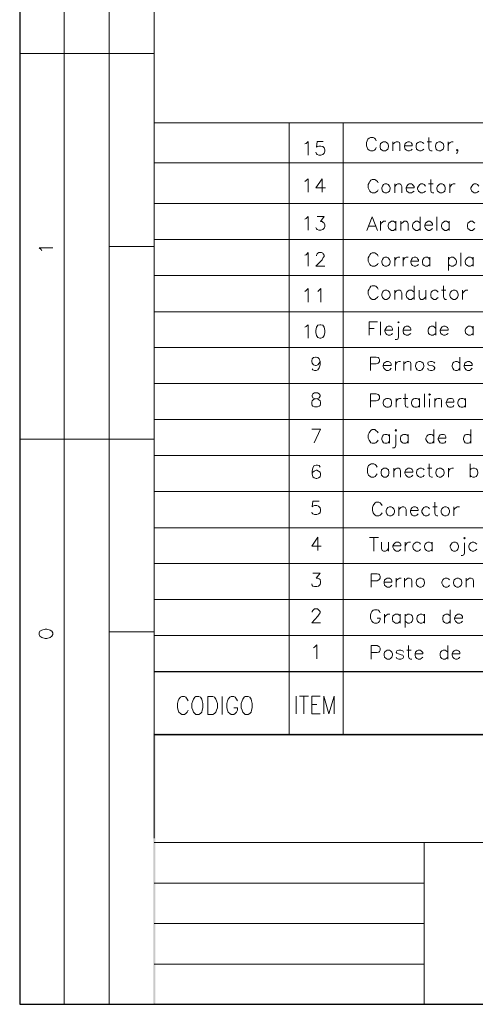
# Model space of a CAD drawing. Header units: millimetres. Extents: x 7 to 3083, y -677 to 294.
# Tile 195 of 256: x 1608 to 1661, y 3 to 118. Entities that reach past the tile are written whole.
import ezdxf

# ---------------------------------------------------------------- set-up
doc = ezdxf.new("R2010")
doc.units = ezdxf.units.MM
for name, color, linetype, lineweight in [('DGE_CONTORNOS', 7, 'Continuous', 0), ('DGE_DATOS', 7, 'Continuous', 0), ('DGE_RELLENO', 7, 'Continuous', 0)]:
    doc.layers.add(name, color=color, linetype=linetype, lineweight=lineweight)

# ---------------------------------------------------------------- blocks, each defined once
blk = doc.blocks.new('DGE_BT_006')
at = {"layer": 'DGE_RELLENO', "true_color": 0x000000}
for points in [[(23.4527, 34.8263), (23.7067, 34.5723), (201.9723, 34.8263)], [(23.4527, 3.2456), (23.7067, 34.5723), (23.4527, 34.8263)], [(23.7067, 3.3726), (23.4527, 3.2456), (23.7067, 34.5723)], [(23.7067, 34.5723), (201.9723, 34.8263), (201.8453, 34.5723)], [(23.5797, 3.2456), (23.7067, 3.3726), (23.4527, 3.2456)], [(201.9723, 3.2456), (201.8453, 3.3726), (23.5797, 3.2456)], [(201.8453, 3.3726), (23.5797, 3.2456), (23.7067, 3.3726)]]:
    blk.add_hatch(color=18, dxfattribs=at).paths.add_polyline_path(points, flags=0)
at = {"layer": 'DGE_CONTORNOS', "lineweight": 25}
for points in [[(7.874, 293.9063), (7.874, 3.2456)], [(23.5797, 42.0653), (201.9723, 42.0653)], [(23.5797, 34.6993), (201.9723, 34.6993)], [(7.874, 3.2456), (201.9723, 3.2456)]]:
    blk.add_lwpolyline(points, dxfattribs=at)
at = {"layer": 'DGE_CONTORNOS', "lineweight": 5}
for points in [[(13.081, 293.9063), (13.081, 22.6343)], [(18.3303, 293.9063), (18.3303, 22.6343)], [(23.5797, 293.9063), (23.5797, 22.6343)], [(7.874, 114.1167), (23.5797, 114.1167)], [(23.5797, 106.031), (201.9723, 106.031)], [(39.3277, 106.031), (39.3277, 34.6993)], [(45.6353, 106.031), (45.6353, 34.6993)], [(23.5797, 101.3743), (201.9723, 101.3743)], [(23.5797, 96.633), (201.9723, 96.633)], [(23.5797, 92.442), (201.9723, 92.442)], [(23.5797, 91.6377), (18.3303, 91.6377)], [(23.5797, 88.251), (201.9723, 88.251)], [(23.5797, 84.0177), (201.9723, 84.0177)], [(23.5797, 79.8267), (201.9723, 79.8267)], [(23.5797, 75.6357), (201.9723, 75.6357)], [(23.5797, 71.4447), (201.9723, 71.4447)], [(7.874, 69.1587), (23.5797, 69.1587)], [(13.081, 69.1587), (13.081, 22.6343)], [(23.5797, 67.2537), (201.9723, 67.2537)], [(23.5797, 63.0627), (201.9723, 63.0627)], [(23.5797, 58.8294), (201.9723, 58.8294)], [(23.5797, 54.6384), (201.9723, 54.6384)], [(23.5797, 50.4474), (201.9723, 50.4474)], [(23.5797, 46.6797), (18.3303, 46.6797)], [(23.5797, 46.2564), (201.9723, 46.2564)], [(13.081, 34.6993), (13.081, 3.2456)], [(18.3303, 34.6993), (18.3303, 3.2456)], [(55.0757, 17.3849), (55.118, 17.3849)], [(55.0757, 12.6859), (55.118, 12.6859)], [(55.0757, 7.9446), (55.118, 7.9446)]]:
    blk.add_lwpolyline(points, dxfattribs=at)
at = {"layer": 'DGE_CONTORNOS', "lineweight": 13}
for points in [[(41.148, 103.5757), (41.3173, 103.618), (41.529, 103.872), (41.529, 102.2634)], [(43.307, 103.872), (42.5873, 103.872), (42.5027, 103.1947), (42.5873, 103.2794), (42.799, 103.3217), (43.0107, 103.3217), (43.2647, 103.2794), (43.3917, 103.11), (43.4763, 102.8984), (43.4763, 102.729), (43.3917, 102.5173), (43.2647, 102.348), (43.0107, 102.2634), (42.799, 102.2634), (42.5873, 102.348), (42.5027, 102.4327), (42.418, 102.602)], [(49.4877, 103.9567), (49.403, 104.126), (49.276, 104.253), (49.1067, 104.3377), (48.8103, 104.3377), (48.641, 104.253), (48.514, 104.126), (48.4293, 103.9567), (48.3447, 103.745), (48.3447, 103.364), (48.4293, 103.1524), (48.514, 102.983), (48.641, 102.856), (48.8103, 102.7714), (49.1067, 102.7714), (49.276, 102.856), (49.403, 102.983), (49.4877, 103.1524)], [(50.292, 103.8297), (50.165, 103.745), (49.9957, 103.618), (49.9533, 103.364), (49.9533, 103.237), (49.9957, 102.983), (50.165, 102.856), (50.292, 102.7714), (50.546, 102.7714), (50.673, 102.856), (50.8423, 102.983), (50.927, 103.237), (50.927, 103.364), (50.8423, 103.618), (50.673, 103.745), (50.546, 103.8297), (50.292, 103.8297)], [(51.435, 103.8297), (51.435, 102.7714)], [(51.435, 103.5333), (51.6467, 103.745), (51.816, 103.8297), (52.0277, 103.8297), (52.197, 103.745), (52.2393, 103.5333), (52.2393, 102.7714)], [(52.7897, 103.364), (53.6787, 103.364), (53.6787, 103.5333), (53.594, 103.6604), (53.5517, 103.745), (53.3823, 103.8297), (53.1707, 103.8297), (53.0013, 103.745), (52.8743, 103.618), (52.7897, 103.364), (52.7897, 103.237), (52.8743, 102.983), (53.0013, 102.856), (53.1707, 102.7714), (53.3823, 102.7714), (53.5517, 102.856), (53.6787, 102.983)], [(55.0333, 103.618), (54.864, 103.745), (54.737, 103.8297), (54.5253, 103.8297), (54.356, 103.745), (54.1867, 103.618), (54.1443, 103.364), (54.1443, 103.237), (54.1867, 102.983), (54.356, 102.856), (54.5253, 102.7714), (54.737, 102.7714), (54.864, 102.856), (55.0333, 102.983)], [(55.4143, 103.8297), (55.9223, 103.8297)], [(55.626, 104.3377), (55.626, 103.0677), (55.7107, 102.856), (55.8377, 102.7714), (56.007, 102.7714)], [(56.769, 103.8297), (56.5997, 103.745), (56.4727, 103.618), (56.388, 103.364), (56.388, 103.237), (56.4727, 102.983), (56.5997, 102.856), (56.769, 102.7714), (56.9807, 102.7714), (57.1077, 102.856), (57.277, 102.983), (57.3617, 103.237), (57.3617, 103.364), (57.277, 103.618), (57.1077, 103.745), (56.9807, 103.8297), (56.769, 103.8297)], [(57.8697, 103.8297), (57.8697, 102.7714)], [(57.8697, 103.364), (57.9543, 103.618), (58.1237, 103.745), (58.2507, 103.8297), (58.4623, 103.8297)], [(59.0127, 102.856), (58.928, 102.9407), (58.8433, 102.856), (58.928, 102.7714), (59.0127, 102.856), (59.0127, 102.6867), (58.928, 102.5597), (58.8433, 102.475)], [(41.148, 99.2153), (41.3173, 99.3), (41.529, 99.5117), (41.529, 97.9454)], [(43.18, 99.5117), (42.418, 98.4534), (43.561, 98.4534)], [(43.18, 99.5117), (43.18, 97.9454)], [(49.6993, 99.046), (49.6147, 99.2153), (49.4453, 99.3423), (49.3183, 99.427), (49.022, 99.427), (48.8527, 99.3423), (48.7257, 99.2153), (48.641, 99.046), (48.5563, 98.8344), (48.5563, 98.4534), (48.641, 98.2417), (48.7257, 98.0724), (48.8527, 97.9454), (49.022, 97.8607), (49.3183, 97.8607), (49.4453, 97.9454), (49.6147, 98.0724), (49.6993, 98.2417)], [(50.5037, 98.919), (50.3343, 98.8344), (50.2073, 98.665), (50.1227, 98.4534), (50.1227, 98.3264), (50.2073, 98.0724), (50.3343, 97.9454), (50.5037, 97.8607), (50.7153, 97.8607), (50.8847, 97.9454), (51.0117, 98.0724), (51.0963, 98.3264), (51.0963, 98.4534), (51.0117, 98.665), (50.8847, 98.8344), (50.7153, 98.919), (50.5037, 98.919)], [(51.6467, 98.919), (51.6467, 97.8607)], [(51.6467, 98.6227), (51.8583, 98.8344), (51.9853, 98.919), (52.2393, 98.919), (52.3663, 98.8344), (52.451, 98.6227), (52.451, 97.8607)], [(52.959, 98.4534), (53.8903, 98.4534), (53.8903, 98.6227), (53.8057, 98.7497), (53.721, 98.8344), (53.594, 98.919), (53.34, 98.919), (53.213, 98.8344), (53.0437, 98.665), (52.959, 98.4534), (52.959, 98.3264), (53.0437, 98.0724), (53.213, 97.9454), (53.34, 97.8607), (53.594, 97.8607), (53.721, 97.9454), (53.8903, 98.0724)], [(55.245, 98.665), (55.0757, 98.8344), (54.9063, 98.919), (54.6947, 98.919), (54.5677, 98.8344), (54.3983, 98.665), (54.3137, 98.4534), (54.3137, 98.3264), (54.3983, 98.0724), (54.5677, 97.9454), (54.6947, 97.8607), (54.9063, 97.8607), (55.0757, 97.9454), (55.245, 98.0724)], [(55.5837, 98.919), (56.134, 98.919)], [(55.8377, 99.427), (55.8377, 98.157), (55.88, 97.9454), (56.0493, 97.8607), (56.2187, 97.8607)], [(56.9383, 98.919), (56.8113, 98.8344), (56.642, 98.665), (56.5573, 98.4534), (56.5573, 98.3264), (56.642, 98.0724), (56.8113, 97.9454), (56.9383, 97.8607), (57.1923, 97.8607), (57.3193, 97.9454), (57.4887, 98.0724), (57.531, 98.3264), (57.531, 98.4534), (57.4887, 98.665), (57.3193, 98.8344), (57.1923, 98.919), (56.9383, 98.919)], [(58.0813, 98.919), (58.0813, 97.8607)], [(58.0813, 98.4534), (58.166, 98.665), (58.293, 98.8344), (58.4623, 98.919), (58.674, 98.919)], [(61.468, 98.665), (61.2987, 98.8344), (61.1293, 98.919), (60.9177, 98.919), (60.7907, 98.8344), (60.6213, 98.665), (60.5367, 98.4534), (60.5367, 98.3264), (60.6213, 98.0724), (60.7907, 97.9454), (60.9177, 97.8607), (61.1293, 97.8607), (61.2987, 97.9454), (61.468, 98.0724)], [(41.148, 94.8127), (41.3173, 94.8974), (41.529, 95.109), (41.529, 93.5427)], [(42.5873, 95.109), (43.3917, 95.109), (42.9683, 94.5164), (43.18, 94.5164), (43.307, 94.4317), (43.3917, 94.347), (43.4763, 94.1354), (43.4763, 93.966), (43.3917, 93.7544), (43.2647, 93.585), (43.0107, 93.5427), (42.799, 93.5427), (42.5873, 93.585), (42.5027, 93.6697), (42.418, 93.839)], [(48.387, 93.5004), (49.022, 95.0667), (49.6147, 93.5004)], [(49.9957, 94.5587), (49.9957, 93.5004)], [(49.9957, 94.093), (50.038, 94.347), (50.2073, 94.474), (50.3343, 94.5587), (50.5883, 94.5587)], [(51.7737, 94.347), (51.6467, 94.474), (51.4773, 94.5587), (51.2657, 94.5587), (51.0963, 94.474), (50.9693, 94.347), (50.8847, 94.093), (50.8847, 93.966), (50.9693, 93.712), (51.0963, 93.585), (51.2657, 93.5004), (51.4773, 93.5004), (51.6467, 93.585), (51.7737, 93.712)], [(51.7737, 94.5587), (51.7737, 93.5004)], [(52.3663, 94.5587), (52.3663, 93.5004)], [(52.3663, 94.2624), (52.6203, 94.474), (52.7473, 94.5587), (52.959, 94.5587), (53.1283, 94.474), (53.213, 94.2624), (53.213, 93.5004)], [(54.61, 94.347), (54.483, 94.474), (54.3137, 94.5587), (54.102, 94.5587), (53.9327, 94.474), (53.8057, 94.347), (53.721, 94.093), (53.721, 93.966), (53.8057, 93.712), (53.9327, 93.585), (54.102, 93.5004), (54.3137, 93.5004), (54.483, 93.585), (54.61, 93.712)], [(54.61, 95.0667), (54.61, 93.5004)], [(55.1603, 94.093), (56.0493, 94.093), (56.0493, 94.2624), (55.9647, 94.3894), (55.88, 94.474), (55.753, 94.5587), (55.5413, 94.5587), (55.372, 94.474), (55.245, 94.347), (55.1603, 94.093), (55.1603, 93.966), (55.245, 93.712), (55.372, 93.585), (55.5413, 93.5004), (55.753, 93.5004), (55.88, 93.585), (56.0493, 93.712)], [(56.5573, 95.0667), (56.5573, 93.5004)], [(57.9967, 94.347), (57.8697, 94.474), (57.7003, 94.5587), (57.4887, 94.5587), (57.3193, 94.474), (57.1923, 94.347), (57.1077, 94.093), (57.1077, 93.966), (57.1923, 93.712), (57.3193, 93.585), (57.4887, 93.5004), (57.7003, 93.5004), (57.8697, 93.585), (57.9967, 93.712)], [(57.9967, 94.5587), (57.9967, 93.5004)], [(61.0023, 94.347), (60.833, 94.474), (60.706, 94.5587), (60.4943, 94.5587), (60.325, 94.474), (60.1557, 94.347), (60.1133, 94.093), (60.1133, 93.966), (60.1557, 93.712), (60.325, 93.585), (60.4943, 93.5004), (60.706, 93.5004), (60.833, 93.585), (61.0023, 93.712)], [(48.641, 94.0083), (49.3607, 94.0083)], [(10.4563, 91.1297), (10.3717, 91.2567), (10.16, 91.4684), (11.7263, 91.4684)], [(41.148, 90.6217), (41.3173, 90.664), (41.529, 90.918), (41.529, 89.3094)], [(42.5027, 90.537), (42.5027, 90.6217), (42.5873, 90.7487), (42.672, 90.8333), (42.799, 90.918), (43.0953, 90.918), (43.2647, 90.8333), (43.307, 90.7487), (43.3917, 90.6217), (43.3917, 90.4524), (43.307, 90.3254), (43.18, 90.0714), (42.418, 89.3094), (43.4763, 89.3094)], [(49.6993, 90.4947), (49.6147, 90.664), (49.4453, 90.791), (49.3183, 90.8757), (49.022, 90.8757), (48.8527, 90.791), (48.7257, 90.664), (48.641, 90.4947), (48.5563, 90.283), (48.5563, 89.902), (48.641, 89.6903), (48.7257, 89.521), (48.8527, 89.394), (49.022, 89.3094), (49.3183, 89.3094), (49.4453, 89.394), (49.6147, 89.521), (49.6993, 89.6903)], [(59.3513, 90.8757), (59.3513, 89.3094)], [(50.5037, 90.3677), (50.3343, 90.283), (50.2073, 90.1137), (50.1227, 89.902), (50.1227, 89.775), (50.2073, 89.521), (50.3343, 89.394), (50.5037, 89.3094), (50.7153, 89.3094), (50.8847, 89.394), (51.0117, 89.521), (51.0963, 89.775), (51.0963, 89.902), (51.0117, 90.1137), (50.8847, 90.283), (50.7153, 90.3677), (50.5037, 90.3677)], [(51.6467, 90.3677), (51.6467, 89.3094)], [(51.6467, 89.902), (51.689, 90.1137), (51.8583, 90.283), (51.9853, 90.3677), (52.2393, 90.3677)], [(52.6203, 90.3677), (52.6203, 89.3094)], [(52.6203, 89.902), (52.6627, 90.1137), (52.832, 90.283), (52.959, 90.3677), (53.213, 90.3677)], [(53.5093, 89.902), (54.3983, 89.902), (54.3983, 90.0714), (54.3137, 90.1984), (54.2713, 90.283), (54.102, 90.3677), (53.8903, 90.3677), (53.721, 90.283), (53.594, 90.1137), (53.5093, 89.902), (53.5093, 89.775), (53.594, 89.521), (53.721, 89.394), (53.8903, 89.3094), (54.102, 89.3094), (54.2713, 89.394), (54.3983, 89.521)], [(55.753, 90.1137), (55.5837, 90.283), (55.4567, 90.3677), (55.245, 90.3677), (55.0757, 90.283), (54.9063, 90.1137), (54.864, 89.902), (54.864, 89.775), (54.9063, 89.521), (55.0757, 89.394), (55.245, 89.3094), (55.4567, 89.3094), (55.5837, 89.394), (55.753, 89.521)], [(55.753, 90.3677), (55.753, 89.3094)], [(57.912, 90.3677), (57.912, 88.8014)], [(57.912, 90.1137), (58.0813, 90.283), (58.2083, 90.3677), (58.4623, 90.3677), (58.5893, 90.283), (58.7587, 90.1137), (58.8433, 89.902), (58.8433, 89.775), (58.7587, 89.521), (58.5893, 89.394), (58.4623, 89.3094), (58.2083, 89.3094), (58.0813, 89.394), (57.912, 89.521)], [(60.7907, 90.1137), (60.6213, 90.283), (60.4943, 90.3677), (60.2403, 90.3677), (60.1133, 90.283), (59.944, 90.1137), (59.8593, 89.902), (59.8593, 89.775), (59.944, 89.521), (60.1133, 89.394), (60.2403, 89.3094), (60.4943, 89.3094), (60.6213, 89.394), (60.7907, 89.521)], [(60.7907, 90.3677), (60.7907, 89.3094)], [(41.148, 86.3884), (41.3173, 86.473), (41.529, 86.727), (41.529, 85.1184)], [(42.672, 86.3884), (42.799, 86.473), (43.0107, 86.727), (43.0107, 85.1184)], [(49.6993, 86.6424), (49.6147, 86.8117), (49.4453, 86.981), (49.3183, 87.0234), (49.022, 87.0234), (48.8527, 86.981), (48.7257, 86.8117), (48.641, 86.6424), (48.5563, 86.4307), (48.5563, 86.0497), (48.641, 85.838), (48.7257, 85.6687), (48.8527, 85.5417), (49.022, 85.457), (49.3183, 85.457), (49.4453, 85.5417), (49.6147, 85.6687), (49.6993, 85.838)], [(50.5037, 86.5154), (50.3343, 86.4307), (50.2073, 86.3037), (50.1227, 86.0497), (50.1227, 85.9227), (50.2073, 85.6687), (50.3343, 85.5417), (50.5037, 85.457), (50.7153, 85.457), (50.8847, 85.5417), (51.0117, 85.6687), (51.0963, 85.9227), (51.0963, 86.0497), (51.0117, 86.3037), (50.8847, 86.4307), (50.7153, 86.5154), (50.5037, 86.5154)], [(51.6467, 86.5154), (51.6467, 85.457)], [(51.6467, 86.219), (51.8583, 86.4307), (51.9853, 86.5154), (52.2393, 86.5154), (52.3663, 86.4307), (52.451, 86.219), (52.451, 85.457)], [(53.8903, 86.3037), (53.721, 86.4307), (53.594, 86.5154), (53.34, 86.5154), (53.213, 86.4307), (53.0437, 86.3037), (52.959, 86.0497), (52.959, 85.9227), (53.0437, 85.6687), (53.213, 85.5417), (53.34, 85.457), (53.594, 85.457), (53.721, 85.5417), (53.8903, 85.6687)], [(53.8903, 87.0234), (53.8903, 85.457)], [(54.483, 86.5154), (54.483, 85.7534), (54.5677, 85.5417), (54.6947, 85.457), (54.9063, 85.457), (55.0757, 85.5417), (55.2873, 85.7534)], [(55.2873, 86.5154), (55.2873, 85.457)], [(56.7267, 86.3037), (56.5573, 86.4307), (56.4303, 86.5154), (56.2187, 86.5154), (56.0493, 86.4307), (55.88, 86.3037), (55.8377, 86.0497), (55.8377, 85.9227), (55.88, 85.6687), (56.0493, 85.5417), (56.2187, 85.457), (56.4303, 85.457), (56.5573, 85.5417), (56.7267, 85.6687)], [(57.1077, 86.5154), (57.6157, 86.5154)], [(57.3193, 87.0234), (57.3193, 85.7534), (57.404, 85.5417), (57.531, 85.457), (57.7003, 85.457)], [(58.4623, 86.5154), (58.293, 86.4307), (58.166, 86.3037), (58.0813, 86.0497), (58.0813, 85.9227), (58.166, 85.6687), (58.293, 85.5417), (58.4623, 85.457), (58.674, 85.457), (58.8433, 85.5417), (58.9703, 85.6687), (59.055, 85.9227), (59.055, 86.0497), (58.9703, 86.3037), (58.8433, 86.4307), (58.674, 86.5154), (58.4623, 86.5154)], [(59.563, 86.5154), (59.563, 85.457)], [(59.563, 86.0497), (59.6477, 86.3037), (59.817, 86.4307), (59.944, 86.5154), (60.1557, 86.5154)], [(48.641, 81.266), (48.641, 82.8324), (49.6147, 82.8324)], [(49.9957, 82.8324), (49.9957, 81.266)], [(51.9853, 82.7477), (52.07, 82.8324), (52.1547, 82.7477), (52.07, 82.7054), (51.9853, 82.7477)], [(56.4303, 82.8324), (56.4303, 81.266)], [(41.148, 82.1974), (41.3173, 82.282), (41.529, 82.4937), (41.529, 80.9274)], [(42.8837, 82.4937), (42.672, 82.4514), (42.5027, 82.1974), (42.418, 81.8164), (42.418, 81.6047), (42.5027, 81.2237), (42.672, 81.012), (42.8837, 80.9274), (43.0107, 80.9274), (43.2647, 81.012), (43.3917, 81.2237), (43.4763, 81.6047), (43.4763, 81.8164), (43.3917, 82.1974), (43.2647, 82.4514), (43.0107, 82.4937), (42.8837, 82.4937)], [(48.641, 82.0704), (49.2337, 82.0704)], [(50.5037, 81.8587), (51.3927, 81.8587), (51.3927, 82.028), (51.308, 82.155), (51.2657, 82.2397), (51.0963, 82.3244), (50.8847, 82.3244), (50.7153, 82.2397), (50.5883, 82.0704), (50.5037, 81.8587), (50.5037, 81.7317), (50.5883, 81.4777), (50.7153, 81.3507), (50.8847, 81.266), (51.0963, 81.266), (51.2657, 81.3507), (51.3927, 81.4777)], [(52.07, 82.2397), (52.07, 81.0544), (51.9853, 80.8004), (51.8583, 80.758), (51.689, 80.758)], [(52.6203, 81.8587), (53.5093, 81.8587), (53.5093, 82.028), (53.4247, 82.155), (53.34, 82.2397), (53.213, 82.3244), (52.959, 82.3244), (52.832, 82.2397), (52.6627, 82.0704), (52.6203, 81.8587), (52.6203, 81.7317), (52.6627, 81.4777), (52.832, 81.3507), (52.959, 81.266), (53.213, 81.266), (53.34, 81.3507), (53.5093, 81.4777)], [(56.4303, 82.0704), (56.261, 82.2397), (56.134, 82.3244), (55.88, 82.3244), (55.753, 82.2397), (55.5837, 82.0704), (55.5413, 81.8587), (55.5413, 81.7317), (55.5837, 81.4777), (55.753, 81.3507), (55.88, 81.266), (56.134, 81.266), (56.261, 81.3507), (56.4303, 81.4777)], [(56.9383, 81.8587), (57.8697, 81.8587), (57.8697, 82.028), (57.785, 82.155), (57.7003, 82.2397), (57.531, 82.3244), (57.3193, 82.3244), (57.1923, 82.2397), (57.023, 82.0704), (56.9383, 81.8587), (56.9383, 81.7317), (57.023, 81.4777), (57.1923, 81.3507), (57.3193, 81.266), (57.531, 81.266), (57.7003, 81.3507), (57.8697, 81.4777)], [(60.7907, 82.0704), (60.6213, 82.2397), (60.4943, 82.3244), (60.2403, 82.3244), (60.1133, 82.2397), (59.944, 82.0704), (59.8593, 81.8587), (59.8593, 81.7317), (59.944, 81.4777), (60.1133, 81.3507), (60.2403, 81.266), (60.4943, 81.266), (60.6213, 81.3507), (60.7907, 81.4777)], [(60.7907, 82.3244), (60.7907, 81.266)], [(42.926, 78.218), (42.8413, 78.0064), (42.672, 77.837), (42.4603, 77.7524), (42.3757, 77.7524), (42.164, 77.837), (41.9947, 78.0064), (41.9523, 78.218), (41.9523, 78.3027), (41.9947, 78.5144), (42.164, 78.6837), (42.3757, 78.726), (42.4603, 78.726), (42.672, 78.6837), (42.8413, 78.5144), (42.926, 78.218), (42.926, 77.837), (42.8413, 77.456), (42.672, 77.2444), (42.4603, 77.1597), (42.291, 77.1597), (42.0793, 77.2444), (41.9947, 77.3714)], [(48.8103, 77.1597), (48.8103, 78.726), (49.4877, 78.726), (49.6993, 78.6837), (49.784, 78.599), (49.8687, 78.4297), (49.8687, 78.218), (49.784, 78.091), (49.6993, 78.0064), (49.4877, 77.9217), (48.8103, 77.9217)], [(50.292, 77.7524), (51.2233, 77.7524), (51.2233, 77.9217), (51.1387, 78.091), (51.054, 78.1334), (50.927, 78.218), (50.673, 78.218), (50.546, 78.1334), (50.3767, 78.0064), (50.292, 77.7524), (50.292, 77.6254), (50.3767, 77.4137), (50.546, 77.2444), (50.673, 77.1597), (50.927, 77.1597), (51.054, 77.2444), (51.2233, 77.4137)], [(51.7313, 78.218), (51.7313, 77.1597)], [(51.7313, 77.7524), (51.816, 78.0064), (51.943, 78.1334), (52.1123, 78.218), (52.324, 78.218)], [(52.705, 78.218), (52.705, 77.1597)], [(52.705, 77.9217), (52.9167, 78.1334), (53.086, 78.218), (53.2977, 78.218), (53.467, 78.1334), (53.5093, 77.9217), (53.5093, 77.1597)], [(54.4407, 78.218), (54.2713, 78.1334), (54.1443, 78.0064), (54.0597, 77.7524), (54.0597, 77.6254), (54.1443, 77.4137), (54.2713, 77.2444), (54.4407, 77.1597), (54.6523, 77.1597), (54.8217, 77.2444), (54.9487, 77.4137), (55.0333, 77.6254), (55.0333, 77.7524), (54.9487, 78.0064), (54.8217, 78.1334), (54.6523, 78.218), (54.4407, 78.218)], [(56.3033, 78.0064), (56.2187, 78.1334), (56.007, 78.218), (55.7953, 78.218), (55.5413, 78.1334), (55.499, 78.0064), (55.5413, 77.837), (55.7107, 77.7524), (56.0917, 77.71), (56.2187, 77.6254), (56.3033, 77.456), (56.3033, 77.4137), (56.2187, 77.2444), (56.007, 77.1597), (55.7953, 77.1597), (55.5413, 77.2444), (55.499, 77.4137)], [(59.2243, 78.0064), (59.0973, 78.1334), (58.928, 78.218), (58.7163, 78.218), (58.547, 78.1334), (58.42, 78.0064), (58.3353, 77.7524), (58.3353, 77.6254), (58.42, 77.4137), (58.547, 77.2444), (58.7163, 77.1597), (58.928, 77.1597), (59.0973, 77.2444), (59.2243, 77.4137)], [(59.2243, 78.726), (59.2243, 77.1597)], [(59.7323, 77.7524), (60.6637, 77.7524), (60.6637, 77.9217), (60.579, 78.091), (60.4943, 78.1334), (60.3673, 78.218), (60.1133, 78.218), (59.9863, 78.1334), (59.817, 78.0064), (59.7323, 77.7524), (59.7323, 77.6254), (59.817, 77.4137), (59.9863, 77.2444), (60.1133, 77.1597), (60.3673, 77.1597), (60.4943, 77.2444), (60.6637, 77.4137)], [(42.291, 74.535), (42.0793, 74.4504), (41.9947, 74.281), (41.9947, 74.154), (42.0793, 73.9847), (42.2487, 73.9), (42.545, 73.8577), (42.7567, 73.773), (42.926, 73.6037), (42.9683, 73.4767), (42.9683, 73.265), (42.926, 73.0957), (42.8413, 73.011), (42.6297, 72.9264), (42.291, 72.9264), (42.0793, 73.011), (41.9947, 73.0957), (41.9523, 73.265), (41.9523, 73.4767), (41.9947, 73.6037), (42.164, 73.773), (42.3757, 73.8577), (42.672, 73.9), (42.8413, 73.9847), (42.926, 74.154), (42.926, 74.281), (42.8413, 74.4504), (42.6297, 74.535), (42.291, 74.535)], [(48.8103, 72.884), (48.8103, 74.4504), (49.4877, 74.4504), (49.6993, 74.3657), (49.784, 74.281), (49.8687, 74.154), (49.8687, 73.9), (49.784, 73.773), (49.6993, 73.6884), (49.4877, 73.6037), (48.8103, 73.6037)], [(50.673, 73.9), (50.546, 73.8577), (50.3767, 73.6884), (50.292, 73.4767), (50.292, 73.3074), (50.3767, 73.0957), (50.546, 72.9264), (50.673, 72.884), (50.927, 72.884), (51.054, 72.9264), (51.2233, 73.0957), (51.2657, 73.3074), (51.2657, 73.4767), (51.2233, 73.6884), (51.054, 73.8577), (50.927, 73.9), (50.673, 73.9)], [(51.816, 73.9), (51.816, 72.884)], [(51.816, 73.4767), (51.9007, 73.6884), (52.0277, 73.8577), (52.197, 73.9), (52.4087, 73.9)], [(52.6203, 73.9), (53.1707, 73.9)], [(52.8743, 74.4504), (52.8743, 73.1804), (52.9167, 72.9264), (53.086, 72.884), (53.213, 72.884)], [(54.5253, 73.6884), (54.356, 73.8577), (54.1867, 73.9), (53.975, 73.9), (53.848, 73.8577), (53.6787, 73.6884), (53.594, 73.4767), (53.594, 73.3074), (53.6787, 73.0957), (53.848, 72.9264), (53.975, 72.884), (54.1867, 72.884), (54.356, 72.9264), (54.5253, 73.0957)], [(54.5253, 73.9), (54.5253, 72.884)], [(55.118, 74.4504), (55.118, 72.884)], [(55.626, 74.3657), (55.7107, 74.4504), (55.7953, 74.3657), (55.7107, 74.281), (55.626, 74.3657)], [(55.7107, 73.8577), (55.7107, 72.884)], [(56.3033, 73.9), (56.3033, 72.884)], [(56.3033, 73.6037), (56.515, 73.8577), (56.6843, 73.9), (56.896, 73.9), (57.0653, 73.8577), (57.1077, 73.6037), (57.1077, 72.884)], [(57.658, 73.4767), (58.547, 73.4767), (58.547, 73.6037), (58.4623, 73.773), (58.42, 73.8577), (58.2507, 73.9), (58.039, 73.9), (57.8697, 73.8577), (57.7427, 73.6884), (57.658, 73.4767), (57.658, 73.3074), (57.7427, 73.0957), (57.8697, 72.9264), (58.039, 72.884), (58.2507, 72.884), (58.42, 72.9264), (58.547, 73.0957)], [(59.9017, 73.6884), (59.7323, 73.8577), (59.6053, 73.9), (59.3937, 73.9), (59.2243, 73.8577), (59.0973, 73.6884), (59.0127, 73.4767), (59.0127, 73.3074), (59.0973, 73.0957), (59.2243, 72.9264), (59.3937, 72.884), (59.6053, 72.884), (59.7323, 72.9264), (59.9017, 73.0957)], [(59.9017, 73.9), (59.9017, 72.884)], [(42.2487, 68.7354), (42.9683, 70.3017), (41.9523, 70.3017)], [(49.6993, 69.8784), (49.6147, 70.0054), (49.4453, 70.1747), (49.3183, 70.2594), (49.022, 70.2594), (48.8527, 70.1747), (48.7257, 70.0054), (48.641, 69.8784), (48.5563, 69.6667), (48.5563, 69.2857), (48.641, 69.0317), (48.7257, 68.9047), (48.8527, 68.7354), (49.022, 68.693), (49.3183, 68.693), (49.4453, 68.7354), (49.6147, 68.9047), (49.6993, 69.0317)], [(51.689, 70.1747), (51.7737, 70.2594), (51.8583, 70.1747), (51.7737, 70.09), (51.689, 70.1747)], [(56.2187, 70.2594), (56.2187, 68.693)], [(60.5367, 70.2594), (60.5367, 68.693)], [(51.0117, 69.4974), (50.8847, 69.6667), (50.7153, 69.709), (50.5037, 69.709), (50.3343, 69.6667), (50.2073, 69.4974), (50.1227, 69.2857), (50.1227, 69.1164), (50.2073, 68.9047), (50.3343, 68.7354), (50.5037, 68.693), (50.7153, 68.693), (50.8847, 68.7354), (51.0117, 68.9047)], [(51.0117, 69.709), (51.0117, 68.693)], [(51.7737, 69.6667), (51.7737, 68.439), (51.689, 68.2274), (51.562, 68.1427), (51.3927, 68.1427)], [(53.213, 69.4974), (53.0437, 69.6667), (52.9167, 69.709), (52.6627, 69.709), (52.5357, 69.6667), (52.3663, 69.4974), (52.324, 69.2857), (52.324, 69.1164), (52.3663, 68.9047), (52.5357, 68.7354), (52.6627, 68.693), (52.9167, 68.693), (53.0437, 68.7354), (53.213, 68.9047)], [(53.213, 69.709), (53.213, 68.693)], [(56.2187, 69.4974), (56.0493, 69.6667), (55.88, 69.709), (55.6683, 69.709), (55.5413, 69.6667), (55.372, 69.4974), (55.2873, 69.2857), (55.2873, 69.1164), (55.372, 68.9047), (55.5413, 68.7354), (55.6683, 68.693), (55.88, 68.693), (56.0493, 68.7354), (56.2187, 68.9047)], [(56.7267, 69.2857), (57.6157, 69.2857), (57.6157, 69.4127), (57.531, 69.582), (57.4887, 69.6667), (57.3193, 69.709), (57.1077, 69.709), (56.9383, 69.6667), (56.8113, 69.4974), (56.7267, 69.2857), (56.7267, 69.1164), (56.8113, 68.9047), (56.9383, 68.7354), (57.1077, 68.693), (57.3193, 68.693), (57.4887, 68.7354), (57.6157, 68.9047)], [(60.5367, 69.4974), (60.4097, 69.6667), (60.2403, 69.709), (60.0287, 69.709), (59.8593, 69.6667), (59.7323, 69.4974), (59.6477, 69.2857), (59.6477, 69.1164), (59.7323, 68.9047), (59.8593, 68.7354), (60.0287, 68.693), (60.2403, 68.693), (60.4097, 68.7354), (60.5367, 68.9047)], [(42.926, 65.899), (42.8413, 66.0684), (42.6297, 66.1107), (42.4603, 66.1107), (42.2487, 66.0684), (42.0793, 65.8144), (41.9947, 65.4334), (41.9947, 65.0947), (42.0793, 64.756), (42.2487, 64.629), (42.4603, 64.5444), (42.545, 64.5444), (42.7567, 64.629), (42.926, 64.756), (42.9683, 65.01), (42.9683, 65.0947), (42.926, 65.3064), (42.7567, 65.4334), (42.545, 65.518), (42.4603, 65.518), (42.2487, 65.4334), (42.0793, 65.3064), (41.9947, 65.0947)], [(49.5723, 65.899), (49.4877, 66.0684), (49.3607, 66.1954), (49.1913, 66.28), (48.895, 66.28), (48.768, 66.1954), (48.5987, 66.0684), (48.514, 65.899), (48.4717, 65.6874), (48.4717, 65.3064), (48.514, 65.0947), (48.5987, 64.9677), (48.768, 64.7984), (48.895, 64.7137), (49.1913, 64.7137), (49.3607, 64.7984), (49.4877, 64.9677), (49.5723, 65.0947)], [(50.3767, 65.772), (50.2497, 65.6874), (50.0803, 65.5604), (50.038, 65.3064), (50.038, 65.1794), (50.0803, 64.9677), (50.2497, 64.7984), (50.3767, 64.7137), (50.6307, 64.7137), (50.7577, 64.7984), (50.927, 64.9677), (50.9693, 65.1794), (50.9693, 65.3064), (50.927, 65.5604), (50.7577, 65.6874), (50.6307, 65.772), (50.3767, 65.772)], [(51.5197, 65.772), (51.5197, 64.7137)], [(51.5197, 65.4757), (51.7313, 65.6874), (51.9007, 65.772), (52.1123, 65.772), (52.2393, 65.6874), (52.324, 65.4757), (52.324, 64.7137)], [(52.832, 65.3064), (53.7633, 65.3064), (53.7633, 65.4757), (53.6787, 65.6027), (53.594, 65.6874), (53.4247, 65.772), (53.213, 65.772), (53.086, 65.6874), (52.9167, 65.5604), (52.832, 65.3064), (52.832, 65.1794), (52.9167, 64.9677), (53.086, 64.7984), (53.213, 64.7137), (53.4247, 64.7137), (53.594, 64.7984), (53.7633, 64.9677)], [(55.0757, 65.5604), (54.9487, 65.6874), (54.7793, 65.772), (54.5677, 65.772), (54.3983, 65.6874), (54.2713, 65.5604), (54.1867, 65.3064), (54.1867, 65.1794), (54.2713, 64.9677), (54.3983, 64.7984), (54.5677, 64.7137), (54.7793, 64.7137), (54.9487, 64.7984), (55.0757, 64.9677)], [(55.4567, 65.772), (55.9647, 65.772)], [(55.6683, 66.28), (55.6683, 65.01), (55.753, 64.7984), (55.9223, 64.7137), (56.0493, 64.7137)], [(56.8113, 65.772), (56.642, 65.6874), (56.515, 65.5604), (56.4303, 65.3064), (56.4303, 65.1794), (56.515, 64.9677), (56.642, 64.7984), (56.8113, 64.7137), (57.023, 64.7137), (57.15, 64.7984), (57.3193, 64.9677), (57.404, 65.1794), (57.404, 65.3064), (57.3193, 65.5604), (57.15, 65.6874), (57.023, 65.772), (56.8113, 65.772)], [(57.912, 65.772), (57.912, 64.7137)], [(57.912, 65.3064), (57.9967, 65.5604), (58.1237, 65.6874), (58.293, 65.772), (58.5047, 65.772)], [(60.452, 66.28), (60.452, 64.7137)], [(60.452, 65.5604), (60.579, 65.6874), (60.7483, 65.772), (60.96, 65.772), (61.1293, 65.6874), (61.2563, 65.5604), (61.341, 65.3064), (61.341, 65.1794), (61.2563, 64.9677), (61.1293, 64.7984), (60.96, 64.7137), (60.7483, 64.7137), (60.579, 64.7984), (60.452, 64.9677)], [(42.8413, 61.9197), (42.0793, 61.9197), (41.9947, 61.2424), (42.0793, 61.327), (42.291, 61.4117), (42.545, 61.4117), (42.7567, 61.327), (42.926, 61.1577), (42.9683, 60.946), (42.9683, 60.819), (42.926, 60.565), (42.7567, 60.438), (42.545, 60.3534), (42.291, 60.3534), (42.0793, 60.438), (41.9947, 60.5227), (41.9523, 60.6497)], [(50.165, 61.4117), (50.0803, 61.5387), (49.9533, 61.708), (49.784, 61.7927), (49.4877, 61.7927), (49.3607, 61.708), (49.1913, 61.5387), (49.1067, 61.4117), (49.0643, 61.2), (49.0643, 60.819), (49.1067, 60.565), (49.1913, 60.438), (49.3607, 60.2687), (49.4877, 60.2264), (49.784, 60.2264), (49.9533, 60.2687), (50.0803, 60.438), (50.165, 60.565)], [(51.0117, 61.2424), (50.8423, 61.2), (50.7153, 61.0307), (50.6307, 60.819), (50.6307, 60.6497), (50.7153, 60.438), (50.8423, 60.2687), (51.0117, 60.2264), (51.2233, 60.2264), (51.3927, 60.2687), (51.5197, 60.438), (51.6043, 60.6497), (51.6043, 60.819), (51.5197, 61.0307), (51.3927, 61.2), (51.2233, 61.2424), (51.0117, 61.2424)], [(52.1123, 61.2424), (52.1123, 60.2264)], [(52.1123, 60.946), (52.3663, 61.2), (52.4933, 61.2424), (52.705, 61.2424), (52.8743, 61.2), (52.959, 60.946), (52.959, 60.2264)], [(53.467, 60.819), (54.356, 60.819), (54.356, 60.946), (54.3137, 61.1154), (54.229, 61.2), (54.0597, 61.2424), (53.848, 61.2424), (53.6787, 61.2), (53.5517, 61.0307), (53.467, 60.819), (53.467, 60.6497), (53.5517, 60.438), (53.6787, 60.2687), (53.848, 60.2264), (54.0597, 60.2264), (54.229, 60.2687), (54.356, 60.438)], [(55.7107, 61.0307), (55.5837, 61.2), (55.4143, 61.2424), (55.2027, 61.2424), (55.0333, 61.2), (54.9063, 61.0307), (54.8217, 60.819), (54.8217, 60.6497), (54.9063, 60.438), (55.0333, 60.2687), (55.2027, 60.2264), (55.4143, 60.2264), (55.5837, 60.2687), (55.7107, 60.438)], [(56.0917, 61.2424), (56.5997, 61.2424)], [(56.3033, 61.7927), (56.3033, 60.5227), (56.388, 60.2687), (56.5573, 60.2264), (56.6843, 60.2264)], [(57.4463, 61.2424), (57.277, 61.2), (57.15, 61.0307), (57.0653, 60.819), (57.0653, 60.6497), (57.15, 60.438), (57.277, 60.2687), (57.4463, 60.2264), (57.658, 60.2264), (57.8273, 60.2687), (57.9543, 60.438), (58.039, 60.6497), (58.039, 60.819), (57.9543, 61.0307), (57.8273, 61.2), (57.658, 61.2424), (57.4463, 61.2424)], [(58.547, 61.2424), (58.547, 60.2264)], [(58.547, 60.819), (58.6317, 61.0307), (58.801, 61.2), (58.928, 61.2424), (59.182, 61.2424)], [(42.672, 57.7287), (41.9523, 56.6704), (43.053, 56.6704)], [(42.672, 57.7287), (42.672, 56.1624)], [(48.6833, 57.6864), (49.7417, 57.6864)], [(49.1913, 57.6864), (49.1913, 56.0777)], [(59.69, 57.6017), (59.7747, 57.6864), (59.8593, 57.6017), (59.7747, 57.517), (59.69, 57.6017)], [(50.0803, 57.136), (50.0803, 56.4164), (50.165, 56.1624), (50.3343, 56.0777), (50.546, 56.0777), (50.7153, 56.1624), (50.927, 56.4164)], [(50.927, 57.136), (50.927, 56.0777)], [(51.435, 56.7127), (52.3663, 56.7127), (52.3663, 56.8397), (52.2817, 57.009), (52.197, 57.0514), (52.07, 57.136), (51.816, 57.136), (51.689, 57.0514), (51.5197, 56.9244), (51.435, 56.7127), (51.435, 56.5434), (51.5197, 56.3317), (51.689, 56.1624), (51.816, 56.0777), (52.07, 56.0777), (52.197, 56.1624), (52.3663, 56.3317)], [(52.8743, 57.136), (52.8743, 56.0777)], [(52.8743, 56.7127), (52.959, 56.9244), (53.086, 57.0514), (53.2553, 57.136), (53.467, 57.136)], [(54.6523, 56.9244), (54.5253, 57.0514), (54.356, 57.136), (54.1443, 57.136), (54.0173, 57.0514), (53.848, 56.9244), (53.7633, 56.7127), (53.7633, 56.5434), (53.848, 56.3317), (54.0173, 56.1624), (54.1443, 56.0777), (54.356, 56.0777), (54.5253, 56.1624), (54.6523, 56.3317)], [(56.007, 56.9244), (55.88, 57.0514), (55.7107, 57.136), (55.499, 57.136), (55.3297, 57.0514), (55.2027, 56.9244), (55.118, 56.7127), (55.118, 56.5434), (55.2027, 56.3317), (55.3297, 56.1624), (55.499, 56.0777), (55.7107, 56.0777), (55.88, 56.1624), (56.007, 56.3317)], [(56.007, 57.136), (56.007, 56.0777)], [(58.5047, 57.136), (58.3353, 57.0514), (58.2083, 56.9244), (58.1237, 56.7127), (58.1237, 56.5434), (58.2083, 56.3317), (58.3353, 56.1624), (58.5047, 56.0777), (58.7163, 56.0777), (58.8857, 56.1624), (59.0127, 56.3317), (59.0973, 56.5434), (59.0973, 56.7127), (59.0127, 56.9244), (58.8857, 57.0514), (58.7163, 57.136), (58.5047, 57.136)], [(59.7747, 57.0514), (59.7747, 55.866), (59.69, 55.6544), (59.563, 55.5697), (59.3937, 55.5697)], [(61.214, 56.9244), (61.0447, 57.0514), (60.8753, 57.136), (60.6637, 57.136), (60.5367, 57.0514), (60.3673, 56.9244), (60.2827, 56.7127), (60.2827, 56.5434), (60.3673, 56.3317), (60.5367, 56.1624), (60.6637, 56.0777), (60.8753, 56.0777), (61.0447, 56.1624), (61.214, 56.3317)], [(42.0793, 53.5377), (42.926, 53.5377), (42.4603, 52.945), (42.672, 52.945), (42.8413, 52.8604), (42.926, 52.7757), (42.9683, 52.564), (42.9683, 52.3947), (42.926, 52.183), (42.7567, 52.0137), (42.545, 51.9714), (42.291, 51.9714), (42.0793, 52.0137), (41.9947, 52.0984), (41.9523, 52.2677)], [(48.895, 51.8867), (48.895, 53.453), (49.5723, 53.453), (49.784, 53.4107), (49.8687, 53.326), (49.9533, 53.1567), (49.9533, 52.945), (49.8687, 52.818), (49.784, 52.7334), (49.5723, 52.6487), (48.895, 52.6487)], [(50.419, 52.4794), (51.308, 52.4794), (51.308, 52.6487), (51.2233, 52.818), (51.1387, 52.8604), (51.0117, 52.945), (50.7577, 52.945), (50.6307, 52.8604), (50.4613, 52.7334), (50.419, 52.4794), (50.419, 52.3524), (50.4613, 52.1407), (50.6307, 51.9714), (50.7577, 51.8867), (51.0117, 51.8867), (51.1387, 51.9714), (51.308, 52.1407)], [(51.816, 52.945), (51.816, 51.8867)], [(51.816, 52.4794), (51.9007, 52.7334), (52.07, 52.8604), (52.197, 52.945), (52.4087, 52.945)], [(52.7897, 52.945), (52.7897, 51.8867)], [(52.7897, 52.6487), (53.0437, 52.8604), (53.1707, 52.945), (53.3823, 52.945), (53.5517, 52.8604), (53.6363, 52.6487), (53.6363, 51.8867)], [(54.5253, 52.945), (54.356, 52.8604), (54.229, 52.7334), (54.1443, 52.4794), (54.1443, 52.3524), (54.229, 52.1407), (54.356, 51.9714), (54.5253, 51.8867), (54.737, 51.8867), (54.9063, 51.9714), (55.0333, 52.1407), (55.118, 52.3524), (55.118, 52.4794), (55.0333, 52.7334), (54.9063, 52.8604), (54.737, 52.945), (54.5253, 52.945)], [(58.039, 52.7334), (57.912, 52.8604), (57.7427, 52.945), (57.531, 52.945), (57.3617, 52.8604), (57.2347, 52.7334), (57.15, 52.4794), (57.15, 52.3524), (57.2347, 52.1407), (57.3617, 51.9714), (57.531, 51.8867), (57.7427, 51.8867), (57.912, 51.9714), (58.039, 52.1407)], [(58.8857, 52.945), (58.7163, 52.8604), (58.5893, 52.7334), (58.5047, 52.4794), (58.5047, 52.3524), (58.5893, 52.1407), (58.7163, 51.9714), (58.8857, 51.8867), (59.0973, 51.8867), (59.2243, 51.9714), (59.3937, 52.1407), (59.4783, 52.3524), (59.4783, 52.4794), (59.3937, 52.7334), (59.2243, 52.8604), (59.0973, 52.945), (58.8857, 52.945)], [(59.9863, 52.945), (59.9863, 51.8867)], [(59.9863, 52.6487), (60.2403, 52.8604), (60.3673, 52.945), (60.579, 52.945), (60.7483, 52.8604), (60.833, 52.6487), (60.833, 51.8867)], [(41.9947, 48.9657), (41.9947, 49.0504), (42.0793, 49.1774), (42.164, 49.262), (42.291, 49.3467), (42.6297, 49.3467), (42.7567, 49.262), (42.8413, 49.1774), (42.926, 49.0504), (42.926, 48.881), (42.8413, 48.754), (42.672, 48.5), (41.9523, 47.738), (42.9683, 47.738)], [(49.9533, 48.881), (49.8687, 49.0504), (49.7417, 49.2197), (49.5723, 49.262), (49.276, 49.262), (49.1067, 49.2197), (48.9797, 49.0504), (48.895, 48.881), (48.8103, 48.6694), (48.8103, 48.2884), (48.895, 48.0767), (48.9797, 47.9074), (49.1067, 47.7804), (49.276, 47.6957), (49.5723, 47.6957), (49.7417, 47.7804), (49.8687, 47.9074), (49.9533, 48.0767), (49.9533, 48.2884), (49.5723, 48.2884)], [(50.4613, 48.754), (50.4613, 47.6957)], [(50.4613, 48.2884), (50.546, 48.5424), (50.7153, 48.6694), (50.8423, 48.754), (51.054, 48.754)], [(52.2817, 48.5424), (52.1123, 48.6694), (51.9853, 48.754), (51.7313, 48.754), (51.6043, 48.6694), (51.435, 48.5424), (51.3927, 48.2884), (51.3927, 48.1614), (51.435, 47.9074), (51.6043, 47.7804), (51.7313, 47.6957), (51.9853, 47.6957), (52.1123, 47.7804), (52.2817, 47.9074)], [(52.2817, 48.754), (52.2817, 47.6957)], [(52.8743, 48.754), (52.8743, 47.1877)], [(52.8743, 48.5424), (53.0437, 48.6694), (53.1707, 48.754), (53.3823, 48.754), (53.5517, 48.6694), (53.6787, 48.5424), (53.7633, 48.2884), (53.7633, 48.1614), (53.6787, 47.9074), (53.5517, 47.7804), (53.3823, 47.6957), (53.1707, 47.6957), (53.0437, 47.7804), (52.8743, 47.9074)], [(55.118, 48.5424), (54.991, 48.6694), (54.8217, 48.754), (54.61, 48.754), (54.4407, 48.6694), (54.3137, 48.5424), (54.229, 48.2884), (54.229, 48.1614), (54.3137, 47.9074), (54.4407, 47.7804), (54.61, 47.6957), (54.8217, 47.6957), (54.991, 47.7804), (55.118, 47.9074)], [(55.118, 48.754), (55.118, 47.6957)], [(58.1237, 48.5424), (57.9543, 48.6694), (57.8273, 48.754), (57.6157, 48.754), (57.4463, 48.6694), (57.277, 48.5424), (57.2347, 48.2884), (57.2347, 48.1614), (57.277, 47.9074), (57.4463, 47.7804), (57.6157, 47.6957), (57.8273, 47.6957), (57.9543, 47.7804), (58.1237, 47.9074)], [(58.1237, 49.262), (58.1237, 47.6957)], [(58.6317, 48.2884), (59.563, 48.2884), (59.563, 48.4577), (59.4783, 48.5847), (59.3937, 48.6694), (59.2243, 48.754), (59.0127, 48.754), (58.8857, 48.6694), (58.7163, 48.5424), (58.6317, 48.2884), (58.6317, 48.1614), (58.7163, 47.9074), (58.8857, 47.7804), (59.0127, 47.6957), (59.2243, 47.6957), (59.3937, 47.7804), (59.563, 47.9074)], [(10.16, 46.3834), (10.2447, 46.1717), (10.4563, 46.0024), (10.8373, 45.9177), (11.049, 45.9177), (11.43, 46.0024), (11.6417, 46.1717), (11.7263, 46.3834), (11.7263, 46.5527), (11.6417, 46.7644), (11.43, 46.8914), (11.049, 46.976), (10.8373, 46.976), (10.4563, 46.8914), (10.2447, 46.7644), (10.16, 46.5527), (10.16, 46.3834)], [(42.164, 44.817), (42.291, 44.9017), (42.545, 45.1557), (42.545, 43.547)], [(48.895, 43.5047), (48.895, 45.071), (49.5723, 45.071), (49.784, 44.9864), (49.8687, 44.944), (49.9533, 44.7747), (49.9533, 44.563), (49.8687, 44.3937), (49.784, 44.309), (49.5723, 44.2667), (48.895, 44.2667)], [(53.2553, 45.071), (53.2553, 43.801), (53.34, 43.5894), (53.467, 43.5047), (53.6363, 43.5047)], [(57.8273, 45.071), (57.8273, 43.5047)], [(50.7577, 44.563), (50.6307, 44.4784), (50.4613, 44.309), (50.419, 44.0974), (50.419, 43.9704), (50.4613, 43.7164), (50.6307, 43.5894), (50.7577, 43.5047), (51.0117, 43.5047), (51.1387, 43.5894), (51.308, 43.7164), (51.3927, 43.9704), (51.3927, 44.0974), (51.308, 44.309), (51.1387, 44.4784), (51.0117, 44.563), (50.7577, 44.563)], [(52.6627, 44.309), (52.578, 44.4784), (52.3663, 44.563), (52.1123, 44.563), (51.9007, 44.4784), (51.816, 44.309), (51.9007, 44.182), (52.07, 44.0974), (52.4087, 44.0127), (52.578, 43.9704), (52.6627, 43.801), (52.6627, 43.7164), (52.578, 43.5894), (52.3663, 43.5047), (52.1123, 43.5047), (51.9007, 43.5894), (51.816, 43.7164)], [(53.0437, 44.563), (53.5517, 44.563)], [(54.0173, 44.0974), (54.9063, 44.0974), (54.9063, 44.2667), (54.8217, 44.3937), (54.737, 44.4784), (54.61, 44.563), (54.356, 44.563), (54.229, 44.4784), (54.0597, 44.309), (54.0173, 44.0974), (54.0173, 43.9704), (54.0597, 43.7164), (54.229, 43.5894), (54.356, 43.5047), (54.61, 43.5047), (54.737, 43.5894), (54.9063, 43.7164)], [(57.8273, 44.309), (57.658, 44.4784), (57.531, 44.563), (57.277, 44.563), (57.15, 44.4784), (56.9807, 44.309), (56.9383, 44.0974), (56.9383, 43.9704), (56.9807, 43.7164), (57.15, 43.5894), (57.277, 43.5047), (57.531, 43.5047), (57.658, 43.5894), (57.8273, 43.7164)], [(58.3353, 44.0974), (59.2243, 44.0974), (59.2243, 44.2667), (59.182, 44.3937), (59.0973, 44.4784), (58.928, 44.563), (58.7163, 44.563), (58.5893, 44.4784), (58.42, 44.309), (58.3353, 44.0974), (58.3353, 43.9704), (58.42, 43.7164), (58.5893, 43.5894), (58.7163, 43.5047), (58.928, 43.5047), (59.0973, 43.5894), (59.2243, 43.7164)], [(27.5167, 38.6363), (27.432, 38.848), (27.2627, 39.0596), (27.0933, 39.1443), (26.797, 39.1443), (26.6277, 39.0596), (26.4583, 38.848), (26.3737, 38.6363), (26.289, 38.34), (26.289, 37.832), (26.3737, 37.5356), (26.4583, 37.3239), (26.6277, 37.1546), (26.797, 37.0276), (27.0933, 37.0276), (27.2627, 37.1546), (27.432, 37.3239), (27.5167, 37.5356)], [(28.448, 39.1443), (28.321, 39.0596), (28.1517, 38.848), (28.067, 38.6363), (27.9823, 38.34), (27.9823, 37.832), (28.067, 37.5356), (28.1517, 37.3239), (28.321, 37.1546), (28.448, 37.0276), (28.7867, 37.0276), (28.956, 37.1546), (29.1253, 37.3239), (29.1677, 37.5356), (29.2523, 37.832), (29.2523, 38.34), (29.1677, 38.6363), (29.1253, 38.848), (28.956, 39.0596), (28.7867, 39.1443), (28.448, 39.1443)], [(29.845, 37.0276), (29.845, 39.1443), (30.3953, 39.1443), (30.607, 39.0596), (30.7763, 38.848), (30.861, 38.6363), (30.9457, 38.34), (30.9457, 37.832), (30.861, 37.5356), (30.7763, 37.3239), (30.607, 37.1546), (30.3953, 37.0276), (29.845, 37.0276)], [(31.496, 39.1443), (31.496, 37.0276)], [(33.274, 38.6363), (33.1893, 38.848), (33.02, 39.0596), (32.8507, 39.1443), (32.5543, 39.1443), (32.385, 39.0596), (32.2157, 38.848), (32.131, 38.6363), (32.0463, 38.34), (32.0463, 37.832), (32.131, 37.5356), (32.2157, 37.3239), (32.385, 37.1546), (32.5543, 37.0276), (32.8507, 37.0276), (33.02, 37.1546), (33.1893, 37.3239), (33.274, 37.5356), (33.274, 37.832), (32.8507, 37.832)], [(34.2053, 39.1443), (34.0783, 39.0596), (33.909, 38.848), (33.8243, 38.6363), (33.7397, 38.34), (33.7397, 37.832), (33.8243, 37.5356), (33.909, 37.3239), (34.0783, 37.1546), (34.2053, 37.0276), (34.544, 37.0276), (34.7133, 37.1546), (34.8827, 37.3239), (34.925, 37.5356), (35.0097, 37.832), (35.0097, 38.34), (34.925, 38.6363), (34.8827, 38.848), (34.7133, 39.0596), (34.544, 39.1443), (34.2053, 39.1443)], [(40.132, 39.1866), (40.132, 37.1123)], [(40.513, 39.1866), (41.5713, 39.1866)], [(41.021, 39.1866), (41.021, 37.1123)], [(41.9523, 37.1123), (41.9523, 39.1866), (42.926, 39.1866)], [(43.3493, 37.1123), (43.3493, 39.1866), (43.942, 37.1123), (44.577, 39.1866), (44.577, 37.1123)], [(41.9523, 38.213), (42.545, 38.213)], [(41.9523, 37.1123), (42.926, 37.1123)], [(55.0757, 22.1263), (55.0757, 3.2456)], [(55.0757, 17.3849), (23.5797, 17.3849)], [(55.0757, 12.6859), (23.5797, 12.6859)], [(55.0757, 7.9446), (23.5797, 7.9446)]]:
    blk.add_lwpolyline(points, dxfattribs=at)
at = {"layer": 'DGE_CONTORNOS', "lineweight": 9}
blk.add_lwpolyline([(23.5797, 22.1263), (201.9723, 22.1263)], dxfattribs=at)
at = {"layer": 'DGE_DATOS', "flags": 1}
for tag, p in [('NORMA', (12, -5)), ('LAMINA', (12, -8)), ('PAGINA_PDF', (12, -11))]:
    blk.add_attdef(tag, p, '', height=1.5, dxfattribs=at)

msp = doc.modelspace()

# ---------------------------------------------------------------- block references
msp.add_blockref('DGE_BT_006', (1600, 0))

doc.saveas('drawing.dxf')
